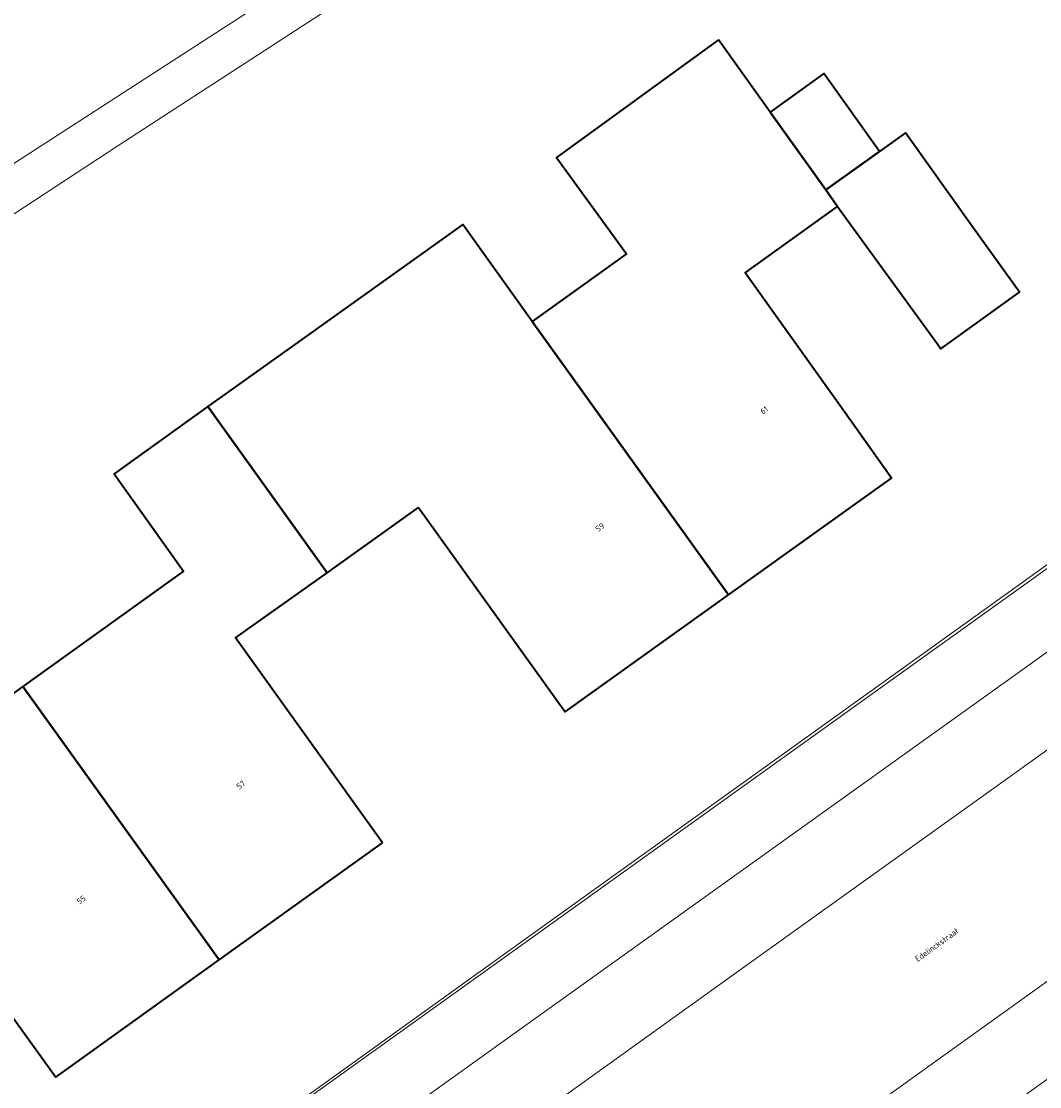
# Model space of a CAD drawing. Header units: metres. Extents: x 237319 to 238937, y 510065 to 511489.
# Tile 115 of 176: x 237978 to 238010, y 511073 to 511106. Entities that reach past the tile are written whole.
import ezdxf
from ezdxf.enums import TextEntityAlignment as Align

# ---------------------------------------------------------------- set-up
doc = ezdxf.new("R2010")
doc.units = ezdxf.units.M
for name, color, linetype, lineweight in [('B-WE-FV-GELEIDING_WILDRASTER-G', 252, 'Continuous', 18), ('B-WE-KG-GRENS_PERCEEL-GV', 252, 'Continuous', 18), ('B-WE-OG-BEBOUWING-GV', 252, 'Continuous', 35), ('B-WE-OG-BEBOUWING-T18', 252, 'Continuous', 18), ('B-WE-OG-TERREIN_ERF-GV', 252, 'Continuous', 18), ('B-WE-OG-TOPOGRAFIE-T18', 252, 'Continuous', 18), ('B-WE-VH-GESLOTENVERHARDING-GV', 252, 'Continuous', 18), ('B-WE-VH-OPENVERHARDING-GV', 252, 'Continuous', 18)]:
    doc.layers.add(name, color=color, linetype=linetype, lineweight=lineweight)
doc.styles.add('NLCS-ISO-M100-T18', font='NLCS-ISO.ttf', dxfattribs={"height": 0.18})

# ---------------------------------------------------------------- blocks, each defined once
blk = doc.blocks.new('brk-2025')
at = {"layer": 'B-WE-KG-GRENS_PERCEEL-GV', "flags": 128}
blk.add_lwpolyline([(238029.689, 511107.021), (238031.205, 511104.759), (238010.875, 511090.211), (238002.978, 511084.541), (237995.123, 511078.901), (237987.268, 511073.261), (237979.412, 511067.621), (237971.558, 511061.982)], dxfattribs=at)
blk = doc.blocks.new('bgt-2025')
at = {"layer": 'B-WE-OG-BEBOUWING-GV', "flags": 128}
for points in [[(237999.773, 511105.703), (237996.843, 511103.578), (237994.775, 511102.078), (237996.932, 511099.106), (237994.022, 511097.018), (238000.076, 511088.58), (238005.11, 511092.186), (238003.623, 511094.269), (238000.591, 511098.517), (238003.445, 511100.566), (238003.08, 511101.076), (238001.365, 511103.475)], [(238001.365, 511103.475), (238003.08, 511101.076), (238004.743, 511102.265), (238003.026, 511104.664)], [(238003.08, 511101.076), (238003.445, 511100.566), (238006.52, 511096.335), (238006.635, 511096.177), (238009.062, 511097.917), (238007.612, 511099.942), (238005.54, 511102.836), (238004.743, 511102.265)], [(237990.515, 511091.275), (237995.042, 511084.974), (238000.076, 511088.58), (237994.022, 511097.018), (237991.878, 511100.007), (237986.914, 511096.46), (237984.017, 511094.39), (237987.693, 511089.266)], [(237989.399, 511080.931), (237984.863, 511087.252), (237987.693, 511089.266), (237984.017, 511094.39), (237981.12, 511092.32), (237983.262, 511089.315), (237978.306, 511085.753), (237984.36, 511077.315)], [(237968.298, 511083.125), (237971.975, 511078.001), (237974.795, 511080.021), (237977.928, 511075.645), (237979.321, 511073.7), (237984.36, 511077.315), (237978.306, 511085.753), (237975.416, 511083.675), (237973.271, 511086.677)]]:
    blk.add_lwpolyline(points, close=True, dxfattribs=at)
at = {"layer": 'B-WE-OG-TERREIN_ERF-GV', "flags": 128}
for points in [[(237955.342, 511087.238), (237988.115, 511108.418), (237988.858, 511107.397), (237981.268, 511102.461), (237954.735, 511085.055)], [(237975.416, 511083.675), (237978.306, 511085.753), (237983.262, 511089.315), (237981.12, 511092.32), (237984.017, 511094.39), (237986.914, 511096.46), (237991.878, 511100.007), (237994.022, 511097.018), (237996.932, 511099.106), (237994.775, 511102.078), (237996.843, 511103.578), (237999.773, 511105.703), (238001.365, 511103.475), (238003.026, 511104.664), (238004.743, 511102.265), (238005.54, 511102.836), (238007.612, 511099.942), (238009.062, 511097.917), (238006.635, 511096.177), (238006.52, 511096.335), (238003.445, 511100.566), (238000.591, 511098.517), (238003.623, 511094.269), (238005.11, 511092.186), (238000.076, 511088.58), (237995.042, 511084.974), (237990.515, 511091.275), (237987.693, 511089.266), (237984.863, 511087.252), (237989.399, 511080.931), (237984.36, 511077.315), (237979.321, 511073.7), (237977.928, 511075.645)], [(237920.328, 511101.545), (237921.736, 511097.546), (237923.513, 511092.885), (237925.74, 511087.547), (237929.168, 511080.117), (237933.314, 511072.144), (237935.105, 511068.908), (237938.083, 511063.915), (237940.809, 511059.584), (237943.759, 511055.076), (237945.493, 511052.592), (237949.934, 511046.424), (238011.007, 511090.176), (238031.059, 511104.587)]]:
    blk.add_lwpolyline(points, dxfattribs=at)
at = {"layer": 'B-WE-VH-GESLOTENVERHARDING-GV', "flags": 128}
for points in [[(238042.066, 511099.708), (238037.764, 511103.712), (238036.631, 511102.913), (238035.301, 511101.973), (238019.831, 511090.895), (238019.707, 511090.807), (238010.699, 511084.356), (238000.655, 511077.162), (237995.007, 511073.117), (237984.914, 511065.889), (237979.278, 511061.852), (237969.197, 511054.632), (237963.509, 511050.559), (237951.094, 511041.667), (237938.639, 511032.735), (237922.675, 511021.317), (237914.388, 511015.413), (237897.734, 511003.538), (237896.882, 511002.931), (237900.248, 510998.197), (237909.176, 511004.592), (237919.694, 511012.125), (237927.644, 511017.818), (237940.515, 511027.037)], [(238007.708, 511075.076), (238018.053, 511082.495), (238029.523, 511090.72), (238038.512, 511097.138), (238041.695, 511099.424)], [(237941.157, 511027.457), (237950.487, 511034.095), (237951.492, 511034.81), (237952.321, 511035.355), (237952.449, 511035.447), (237964.894, 511044.372), (237972.24, 511049.64), (237982.617, 511057.082), (237989.95, 511062.341), (238000.285, 511069.753), (238007.708, 511075.076)]]:
    blk.add_lwpolyline(points, dxfattribs=at)
at = {"layer": 'B-WE-VH-OPENVERHARDING-GV', "flags": 128}
for points in [[(238038.549, 511113.837), (238034.418, 511111.195), (238034.242, 511111.09), (238036.018, 511108.346), (238033.352, 511106.61), (238031.059, 511104.587), (238011.007, 511090.176), (237949.934, 511046.424), (237948.309, 511045.255), (237944.335, 511042.409)], [(237951.094, 511041.667), (237963.509, 511050.559), (237969.197, 511054.632), (237979.278, 511061.852), (237984.914, 511065.889), (237995.007, 511073.117), (238000.655, 511077.162), (238010.699, 511084.356), (238019.707, 511090.807)], [(237952.423, 511045.639), (237962.074, 511052.552), (237967.767, 511056.63), (237977.847, 511063.85), (237983.483, 511067.887), (237993.573, 511075.114), (237999.22, 511079.159), (238009.27, 511086.358), (238015.491, 511090.814)], [(238015.491, 511090.814), (238009.27, 511086.358), (237999.22, 511079.159)], [(238028.22, 511086.745), (238019.494, 511080.494), (238009.141, 511073.078), (238001.716, 511067.758), (237991.377, 511060.352), (237984.043, 511055.099), (237973.659, 511047.66), (237966.315, 511042.399), (237956.476, 511035.351), (237956.134, 511035.184), (237956.277, 511034.996), (237953.011, 511032.675), (237951.492, 511034.81), (237950.487, 511034.095)], [(237956.134, 511035.184), (237956.476, 511035.351), (237966.315, 511042.399), (237973.659, 511047.66), (237984.043, 511055.099), (237991.377, 511060.352), (238001.716, 511067.758), (238009.141, 511073.078), (238019.494, 511080.494), (238028.22, 511086.745)], [(238018.053, 511082.495), (238007.708, 511075.076), (238000.285, 511069.753), (237989.95, 511062.341), (237982.617, 511057.082), (237972.24, 511049.64), (237964.894, 511044.372), (237952.449, 511035.447)], [(237999.22, 511079.159), (237993.573, 511075.114), (237983.483, 511067.887), (237977.847, 511063.85), (237967.767, 511056.63), (237962.074, 511052.552), (237952.423, 511045.639)]]:
    blk.add_lwpolyline(points, dxfattribs=at)
blk.add_lwpolyline([(237941.849, 511113.386), (237940.613, 511112.885), (237941.771, 511110.063), (237952.412, 511084.127), (237954.41, 511085.519), (237954.735, 511085.055), (237981.268, 511102.461), (237988.858, 511107.397), (237988.115, 511108.418), (237955.342, 511087.238), (237953.484, 511086.727), (237952.322, 511087.33)], close=True, dxfattribs=at)
at = {"layer": 'B-WE-KG-GRENS_PERCEEL-GV'}
blk.add_blockref('brk-2025', (0, 0), dxfattribs=at)
at = {"layer": 'B-WE-OG-BEBOUWING-T18', "style": 'NLCS-ISO-M100-T18'}
for s, rotation, p in [('61', 35.7, (238001.178, 511094.28)), ('59', 35.6, (237996.112, 511090.665)), ('57', 35.7, (237985.032, 511082.718)), ('55', 35.7, (237980.107, 511079.173))]:
    blk.add_text(s, height=0.18, rotation=rotation, dxfattribs=at).set_placement(p, align=Align.MIDDLE)
at = {"layer": 'B-WE-OG-TOPOGRAFIE-T18', "style": 'NLCS-ISO-M100-T18'}
blk.add_text('Edelinckstraat', height=0.18, rotation=35.7, dxfattribs=at).set_placement((238006.509, 511077.786), align=Align.MIDDLE)

msp = doc.modelspace()

# ---------------------------------------------------------------- block references
at = {"layer": 'B-WE-FV-GELEIDING_WILDRASTER-G'}
msp.add_blockref('bgt-2025', (0, 0), dxfattribs=at)

doc.saveas('drawing.dxf')
